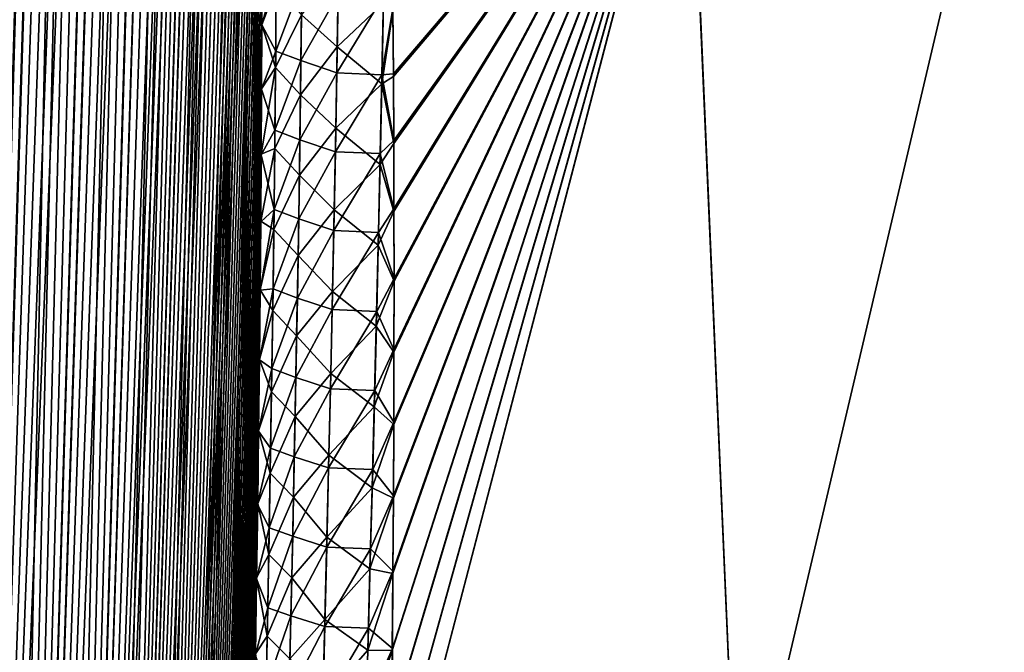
# Model space of a CAD drawing. Header units: metres. Extents: x -109 to 109, y -108 to 40.
# Tile 24 of 216: x -92.56 to -86.67, y -85.4 to -81.62. Entities that reach past the tile are written whole.
import ezdxf

# ---------------------------------------------------------------- set-up
doc = ezdxf.new("R2010")
doc.units = ezdxf.units.M
doc.layers.add('solid_K_24_42_18_000C86_XXX', color=7, linetype='CONTINUOUS')

msp = doc.modelspace()

# ---------------------------------------------------------------- linework, layer by layer
at = {"layer": 'solid_K_24_42_18_000C86_XXX'}
for points in [[(-93.591545, -102.81073, -10.906535), (-92.679085, -68.267998, -10.050425), (-92.528267, -68.388931, -10.34915)], [(-93.591431, -102.810715, 10.906762), (-92.51889, -68.398109, 10.368306), (-92.67025, -68.273499, 10.067431)], [(-93.591545, -102.81073, -10.906535), (-92.528267, -68.388931, -10.34915), (-92.376144, -68.573921, -10.669916)], [(-93.591431, -102.810715, 10.906762), (-93.198311, -102.747047, 11.718625), (-92.51889, -68.398109, 10.368306)], [(-93.198311, -102.747047, 11.718625), (-92.36718, -68.586609, 10.689469), (-92.51889, -68.398109, 10.368306)], [(-93.591545, -102.81073, -10.906535), (-92.376144, -68.573921, -10.669916), (-92.299911, -68.693405, -10.839007)], [(-93.198311, -102.747047, 11.718625), (-92.216957, -68.847137, 11.030178), (-92.36718, -68.586609, 10.689469)], [(-93.591545, -102.81073, -10.906535), (-92.299911, -68.693405, -10.839007), (-92.224533, -68.832336, -11.012405)], [(-93.19838, -102.747063, -11.718479), (-93.591545, -102.81073, -10.906535), (-92.224533, -68.832336, -11.012405)], [(-93.19838, -102.747063, -11.718479), (-92.224533, -68.832336, -11.012405), (-92.150101, -68.990654, -11.190207)], [(-93.198311, -102.747047, 11.718625), (-92.143311, -69.006462, 11.206781), (-92.216957, -68.847137, 11.030178)], [(-93.19838, -102.747063, -11.718479), (-92.150101, -68.990654, -11.190207), (-92.077179, -69.169266, -11.371437)], [(-93.198311, -102.747047, 11.718625), (-92.844063, -102.640434, 12.551116), (-92.143311, -69.006462, 11.206781)], [(-92.844063, -102.640434, 12.551116), (-92.070923, -69.185532, 11.387313), (-92.143311, -69.006462, 11.206781)], [(-93.19838, -102.747063, -11.718479), (-92.077179, -69.169266, -11.371437), (-92.005905, -69.368141, -11.555996)], [(-92.844063, -102.640434, 12.551116), (-92.000267, -69.385178, 11.570947), (-92.070923, -69.185532, 11.387313)], [(-93.19838, -102.747063, -11.718479), (-92.005905, -69.368141, -11.555996), (-91.936523, -69.588257, -11.743578)], [(-92.844063, -102.640434, 12.551116), (-91.931404, -69.605354, 11.757725), (-92.000267, -69.385178, 11.570947)], [(-93.19838, -102.747063, -11.718479), (-91.936523, -69.588257, -11.743578), (-91.869133, -69.829735, -11.934097)], [(-92.844063, -102.640434, 12.551116), (-91.864594, -69.84716, 11.947262), (-91.931404, -69.605354, 11.757725)], [(-92.844093, -102.640442, -12.551044), (-93.19838, -102.747063, -11.718479), (-91.869133, -69.829735, -11.934097)], [(-92.844093, -102.640442, -12.551044), (-91.869133, -69.829735, -11.934097), (-91.803925, -70.093361, -12.12733)], [(-92.844063, -102.640434, 12.551116), (-91.799896, -70.110558, 12.139552), (-91.864594, -69.84716, 11.947262)], [(-92.844093, -102.640442, -12.551044), (-91.803925, -70.093361, -12.12733), (-91.741028, -70.379463, -12.323109)], [(-92.844063, -102.640434, 12.551116), (-92.529518, -102.49028, 13.403612), (-91.799896, -70.110558, 12.139552)], [(-92.529518, -102.49028, 13.403612), (-91.737503, -70.39666, 12.33439), (-91.799896, -70.110558, 12.139552)], [(-92.844093, -102.640442, -12.551044), (-91.741028, -70.379463, -12.323109), (-91.680527, -70.688721, -12.521388)], [(-92.529518, -102.49028, 13.403612), (-91.67746, -70.705429, 12.531752), (-91.737503, -70.39666, 12.33439)], [(-92.844093, -102.640442, -12.551044), (-91.680527, -70.688721, -12.521388), (-91.622559, -71.021805, -12.72204)], [(-92.529518, -102.49028, 13.403612), (-91.619904, -71.03817, 12.731528), (-91.67746, -70.705429, 12.531752)], [(-92.529518, -102.49028, -13.403603), (-92.844093, -102.640442, -12.551044), (-91.622559, -71.021805, -12.72204)], [(-92.529518, -102.49028, -13.403603), (-91.622559, -71.021805, -12.72204), (-91.567177, -71.379196, -12.925053)], [(-92.529518, -102.49028, 13.403612), (-91.564888, -71.394905, 12.933696), (-91.619904, -71.03817, 12.731528)], [(-92.529518, -102.49028, -13.403603), (-91.567177, -71.379196, -12.925053), (-91.514496, -71.76207, -13.130342)], [(-92.529518, -102.49028, 13.403612), (-92.255585, -102.295357, 14.275787), (-91.564888, -71.394905, 12.933696)], [(-92.255585, -102.295357, 14.275787), (-91.51255, -71.777077, 13.13817), (-91.564888, -71.394905, 12.933696)], [(-92.529518, -102.49028, -13.403603), (-91.514496, -71.76207, -13.130342), (-91.464577, -72.170631, -13.337885)], [(-92.255585, -102.295357, 14.275787), (-91.462944, -72.184906, 13.344921), (-91.51255, -71.777077, 13.13817)], [(-92.529518, -102.49028, -13.403603), (-91.464577, -72.170631, -13.337885), (-91.432899, -72.458321, -13.477447)], [(-92.255585, -102.295357, 14.275787), (-91.431442, -72.471695, 13.483983), (-91.462944, -72.184906, 13.344921)], [(-92.529518, -102.49028, -13.403603), (-91.432899, -72.458321, -13.477447), (-91.402504, -72.757851, -13.617982)], [(-92.255585, -102.295357, 14.275787), (-91.401237, -72.771019, 13.623995), (-91.431442, -72.471695, 13.483983)], [(-92.529518, -102.49028, -13.403603), (-91.402504, -72.757851, -13.617982), (-91.373428, -73.069885, -13.759448)], [(-92.255585, -102.295357, 14.275787), (-91.37233, -73.082413, 13.764975), (-91.401237, -72.771019, 13.623995)], [(-92.255585, -102.295349, -14.275813), (-92.529518, -102.49028, -13.403603), (-91.373428, -73.069885, -13.759448)], [(-92.255585, -102.295349, -14.275813), (-91.373428, -73.069885, -13.759448), (-91.345741, -73.395264, -13.901795)], [(-92.255585, -102.295357, 14.275787), (-91.344765, -73.4067, 13.906869), (-91.37233, -73.082413, 13.764975)], [(-92.255585, -102.295349, -14.275813), (-91.345741, -73.395264, -13.901795), (-91.319405, -73.733452, -14.045052)], [(-92.255585, -102.295357, 14.275787), (-92.023575, -102.054451, 15.166787), (-91.344765, -73.4067, 13.906869)], [(-92.023575, -102.054451, 15.166787), (-91.318596, -73.744598, 14.049638), (-91.344765, -73.4067, 13.906869)], [(-92.255585, -102.295349, -14.275813), (-91.319405, -73.733452, -14.045052), (-91.294479, -74.084984, -14.189171)], [(-92.023575, -102.054451, 15.166787), (-91.293793, -74.095497, 14.193313), (-91.318596, -73.744598, 14.049638)], [(-92.255585, -102.295349, -14.275813), (-91.294479, -74.084984, -14.189171), (-91.271019, -74.450935, -14.33407)], [(-92.023575, -102.054451, 15.166787), (-91.270424, -74.460266, 14.337823), (-91.293793, -74.095497, 14.193313)], [(-92.255585, -102.295349, -14.275813), (-91.271019, -74.450935, -14.33407), (-91.249016, -74.83094, -14.47978)], [(-92.023575, -102.054451, 15.166787), (-91.248535, -74.839836, 14.483091), (-91.270424, -74.460266, 14.337823)], [(-92.255585, -102.295349, -14.275813), (-91.249016, -74.83094, -14.47978), (-91.228493, -75.225243, -14.626263)], [(-92.023575, -102.054451, 15.166787), (-91.228111, -75.233551, 14.629175), (-91.248535, -74.839836, 14.483091)], [(-92.023567, -102.054436, -15.166823), (-92.255585, -102.295349, -14.275813), (-91.228493, -75.225243, -14.626263)], [(-92.023567, -102.054436, -15.166823), (-91.228493, -75.225243, -14.626263), (-91.209526, -75.635094, -14.773389)], [(-92.023575, -102.054451, 15.166787), (-91.209198, -75.64222, 14.775979), (-91.228111, -75.233551, 14.629175)], [(-92.023567, -102.054436, -15.166823), (-91.209526, -75.635094, -14.773389), (-91.192123, -76.060555, -14.921158)], [(-92.023575, -102.054451, 15.166787), (-91.834908, -101.766304, 16.07567), (-91.209198, -75.64222, 14.775979)], [(-91.834908, -101.766304, 16.07567), (-91.191872, -76.067032, 14.923372), (-91.209198, -75.64222, 14.775979)], [(-92.023567, -102.054436, -15.166823), (-91.192123, -76.060555, -14.921158), (-91.17627, -76.501389, -15.069578)], [(-91.834908, -101.766304, 16.07567), (-91.176094, -76.507362, 15.07143), (-91.191872, -76.067032, 14.923372)], [(-92.023567, -102.054436, -15.166823), (-91.17627, -76.501389, -15.069578), (-91.165459, -76.842949, -15.181206)], [(-91.834908, -101.766304, 16.07567), (-91.165306, -76.848145, 15.182853), (-91.176094, -76.507362, 15.07143)], [(-92.023567, -102.054436, -15.166823), (-91.165459, -76.842949, -15.181206), (-91.155602, -77.194481, -15.293021)], [(-91.834908, -101.766304, 16.07567), (-91.155464, -77.198647, 15.2945), (-91.165306, -76.848145, 15.182853)], [(-92.023567, -102.054436, -15.166823), (-91.155602, -77.194481, -15.293021), (-91.14666, -77.555305, -15.405124)], [(-91.834908, -101.766304, 16.07567), (-91.146568, -77.559265, 15.406321), (-91.155464, -77.198647, 15.2945)], [(-92.023567, -102.054436, -15.166823), (-91.14666, -77.555305, -15.405124), (-91.138649, -77.925667, -15.517464)], [(-91.834908, -101.766304, 16.07567), (-91.138596, -77.929276, 15.518421), (-91.146568, -77.559265, 15.406321)], [(-92.023567, -102.054436, -15.166823), (-91.138649, -77.925667, -15.517464), (-91.131607, -78.306259, -15.629923)], [(-91.834908, -101.766304, 16.07567), (-91.131569, -78.309158, 15.630713), (-91.138596, -77.929276, 15.518421)], [(-91.8349, -101.766289, -16.075701), (-92.023567, -102.054436, -15.166823), (-91.131607, -78.306259, -15.629923)], [(-91.834908, -101.766304, 16.07567), (-91.125526, -78.699631, 15.743069), (-91.131569, -78.309158, 15.630713)], [(-91.8349, -101.766289, -16.075701), (-91.131607, -78.306259, -15.629923), (-91.12558, -78.697769, -15.742383)], [(-91.834908, -101.766304, 16.07567), (-91.691109, -101.428734, 17.001799), (-91.125526, -78.699631, 15.743069)], [(-91.8349, -101.766289, -16.075701), (-91.12558, -78.697769, -15.742383), (-91.120529, -79.099777, -15.854929)], [(-91.691109, -101.428734, 17.001799), (-91.120506, -79.101295, 15.855385), (-91.125526, -78.699631, 15.743069)], [(-91.8349, -101.766289, -16.075701), (-91.120529, -79.099777, -15.854929), (-91.116447, -79.512077, -15.967579)], [(-91.691109, -101.428734, 17.001799), (-91.116447, -79.513367, 15.967812), (-91.120506, -79.101295, 15.855385)], [(-91.8349, -101.766289, -16.075701), (-91.116447, -79.512077, -15.967579), (-91.113373, -79.935493, -16.080168)], [(-91.691109, -101.428734, 17.001799), (-91.11338, -79.93618, 16.080265), (-91.116447, -79.513367, 15.967812)], [(-91.8349, -101.766289, -16.075701), (-91.113373, -79.935493, -16.080168), (-91.111359, -80.370819, -16.192528)], [(-90.345497, -86.706192, 19.020157), (-88.265182, -86.734787, 20.377903), (-88.563332, -79.883408, 18.687798)], [(-90.340088, -86.260391, 18.935131), (-90.345497, -86.706192, 19.020157), (-88.563332, -79.883408, 18.687798)], [(-90.34549, -86.706215, -19.020164), (-90.340034, -86.255722, -18.934229), (-88.563431, -79.883408, -18.687735)], [(-88.265182, -86.734787, -20.377903), (-90.34549, -86.706215, -19.020164), (-88.563431, -79.883408, -18.687735)], [(-90.335213, -85.822136, 18.849112), (-90.340088, -86.260391, 18.935131), (-88.563332, -79.883408, 18.687798)], [(-90.340034, -86.255722, -18.934229), (-90.335121, -85.81292, -18.847275), (-88.563431, -79.883408, -18.687735)], [(-90.330963, -85.391685, 18.762177), (-90.335213, -85.822136, 18.849112), (-88.563332, -79.883408, 18.687798)], [(-90.335121, -85.81292, -18.847275), (-90.330849, -85.378067, -18.759384), (-88.563431, -79.883408, -18.687735)], [(-90.327286, -84.93177, 18.666391), (-90.330963, -85.391685, 18.762177), (-88.563332, -79.883408, 18.687798)], [(-90.330849, -85.378067, -18.759384), (-90.327179, -84.917702, -18.663418), (-88.563431, -79.883408, -18.687735)], [(-90.324623, -81.944321, -17.969463), (-90.327583, -81.553368, -17.867926), (-88.563431, -79.883408, -18.687735)], [(-90.327438, -81.570717, 17.872478), (-90.324516, -81.961281, 17.973806), (-88.563332, -79.883408, 18.687798)], [(-90.324524, -84.481514, 18.5697), (-90.327286, -84.93177, 18.666391), (-88.563332, -79.883408, 18.687798)], [(-90.327179, -84.917702, -18.663418), (-90.32444, -84.46701, -18.566542), (-88.563431, -79.883408, -18.687735)], [(-90.322487, -82.343414, -18.070517), (-90.324623, -81.944321, -17.969463), (-88.563431, -79.883408, -18.687735)], [(-90.322609, -84.040398, 18.47216), (-90.324524, -84.481514, 18.5697), (-88.563332, -79.883408, 18.687798)], [(-90.324516, -81.961281, 17.973806), (-90.322426, -82.359993, 18.074654), (-88.563332, -79.883408, 18.687798)], [(-90.32444, -84.46701, -18.566542), (-90.322556, -84.025459, -18.468813), (-88.563431, -79.883408, -18.687735)], [(-90.321457, -83.607903, 18.373827), (-90.322609, -84.040398, 18.47216), (-88.563332, -79.883408, 18.687798)], [(-90.322556, -84.025459, -18.468813), (-90.321426, -83.592545, -18.370287), (-88.563431, -79.883408, -18.687735)], [(-90.321259, -82.751099, -18.171047), (-90.322487, -82.343414, -18.070517), (-88.563431, -79.883408, -18.687735)], [(-90.322426, -82.359993, 18.074654), (-90.321228, -82.767273, 18.174982), (-88.563332, -79.883408, 18.687798)], [(-90.320984, -83.183517, 18.274744), (-90.321457, -83.607903, 18.373827), (-88.563332, -79.883408, 18.687798)], [(-90.321426, -83.592545, -18.370287), (-90.320984, -83.16774, -18.271009), (-88.563431, -79.883408, -18.687735)], [(-90.320984, -83.16774, -18.271009), (-90.321259, -82.751099, -18.171047), (-88.563431, -79.883408, -18.687735)], [(-90.321228, -82.767273, 18.174982), (-90.320984, -83.183517, 18.274744), (-88.563332, -79.883408, 18.687798)], [(-88.265182, -86.734787, -20.377903), (-88.563431, -79.883408, -18.687735), (-86.652504, -79.883408, -19.791019)], [(-88.265182, -86.734787, 20.377903), (-86.652458, -79.883408, 19.791046), (-88.563332, -79.883408, 18.687798)], [(-86.049187, -86.7062, -21.500633), (-88.265182, -86.734787, -20.377903), (-86.652504, -79.883408, -19.791019)], [(-88.265182, -86.734787, 20.377903), (-86.049187, -86.7062, 21.500633), (-86.652458, -79.883408, 19.791046)], [(-91.691109, -101.428734, 17.001799), (-91.111343, -80.37056, 16.192568), (-91.11338, -79.93618, 16.080265)], [(-91.8349, -101.766289, -16.075701), (-91.111359, -80.370819, -16.192528), (-91.110397, -80.818108, -16.304655)], [(-91.691109, -101.428734, 17.001799), (-91.11039, -80.817314, 16.304554), (-91.111343, -80.37056, 16.192568)], [(-91.8349, -101.766289, -16.075701), (-91.110397, -80.818108, -16.304655), (-91.110435, -81.276611, -16.416706)], [(-91.691109, -101.428734, 17.001799), (-91.110443, -81.275711, 16.416389), (-91.11039, -80.817314, 16.304554)], [(-91.8349, -101.766289, -16.075701), (-91.110435, -81.276611, -16.416706), (-91.111206, -81.652077, -16.506147)], [(-91.691109, -101.428734, 17.001799), (-91.111221, -81.650833, 16.505735), (-91.110443, -81.275711, 16.416389)], [(-91.025635, -81.425003, 16.833797), (-91.110443, -81.275711, 16.416389), (-91.111221, -81.650833, 16.505735)], [(-91.024879, -81.336174, -16.813101), (-91.111206, -81.652077, -16.506147), (-91.110435, -81.276611, -16.416706)], [(-91.028381, -81.80864, -16.924576), (-91.111206, -81.652077, -16.506147), (-91.024879, -81.336174, -16.813101)], [(-91.028381, -81.80864, -16.924576), (-91.024879, -81.336174, -16.813101), (-90.8713, -81.394356, -17.186258)], [(-90.653168, -81.296158, 17.484798), (-90.873795, -81.591324, 17.232656), (-90.660736, -81.7827, 17.600899)], [(-90.653168, -81.296158, 17.484798), (-90.660736, -81.7827, 17.600899), (-90.384697, -81.522575, 17.814129)], [(-91.028381, -81.80864, -16.924576), (-90.8713, -81.394356, -17.186258), (-90.876968, -81.865929, -17.29744)], [(-90.876968, -81.865929, -17.29744), (-90.8713, -81.394356, -17.186258), (-90.655518, -81.469185, -17.526794)], [(-91.025635, -81.425003, 16.833797), (-91.111221, -81.650833, 16.505735), (-91.029396, -81.907463, 16.946951)], [(-91.025635, -81.425003, 16.833797), (-91.029396, -81.907463, 16.946951), (-90.873795, -81.591324, 17.232656)], [(-90.876968, -81.865929, -17.29744), (-90.655518, -81.469185, -17.526794), (-90.663101, -81.939445, -17.637871)], [(-90.663101, -81.939445, -17.637871), (-90.655518, -81.469185, -17.526794), (-90.383789, -81.479279, -17.803753)], [(-90.663101, -81.939445, -17.637871), (-90.383789, -81.479279, -17.803753), (-90.392891, -81.94973, -17.91589)], [(-90.660736, -81.7827, 17.600899), (-90.394112, -82.004044, 17.928528), (-90.384697, -81.522575, 17.814129)], [(-90.384697, -81.522575, 17.814129), (-90.394112, -82.004044, 17.928528), (-90.327438, -81.570717, 17.872478)], [(-90.392891, -81.94973, -17.91589), (-90.383789, -81.479279, -17.803753), (-90.327583, -81.553368, -17.867926)], [(-90.394112, -82.004044, 17.928528), (-90.324516, -81.961281, 17.973806), (-90.327438, -81.570717, 17.872478)], [(-90.392891, -81.94973, -17.91589), (-90.327583, -81.553368, -17.867926), (-90.324623, -81.944321, -17.969463)], [(-91.029396, -81.907463, 16.946951), (-90.879929, -82.070229, 17.344149), (-90.873795, -81.591324, 17.232656)], [(-90.660736, -81.7827, 17.600899), (-90.873795, -81.591324, 17.232656), (-90.879929, -82.070229, 17.344149)], [(-91.8349, -101.766289, -16.075701), (-91.111206, -81.652077, -16.506147), (-91.112679, -82.035759, -16.595282)], [(-91.691109, -101.428734, 17.001799), (-91.112679, -82.033943, 16.594837), (-91.111221, -81.650833, 16.505735)], [(-91.029396, -81.907463, 16.946951), (-91.111221, -81.650833, 16.505735), (-91.112679, -82.033943, 16.594837)], [(-91.028381, -81.80864, -16.924576), (-91.112679, -82.035759, -16.595282), (-91.111206, -81.652077, -16.506147)], [(-91.032799, -82.281868, -17.03297), (-91.112679, -82.035759, -16.595282), (-91.028381, -81.80864, -16.924576)], [(-91.032799, -82.281868, -17.03297), (-91.028381, -81.80864, -16.924576), (-90.876968, -81.865929, -17.29744)], [(-90.660736, -81.7827, 17.600899), (-90.879929, -82.070229, 17.344149), (-90.669151, -82.269882, 17.713667)], [(-90.660736, -81.7827, 17.600899), (-90.669151, -82.269882, 17.713667), (-90.394112, -82.004044, 17.928528)], [(-91.032799, -82.281868, -17.03297), (-90.876968, -81.865929, -17.29744), (-90.883476, -82.338181, -17.40554)], [(-90.883476, -82.338181, -17.40554), (-90.876968, -81.865929, -17.29744), (-90.663101, -81.939445, -17.637871)], [(-91.029396, -81.907463, 16.946951), (-91.112679, -82.033943, 16.594837), (-91.11483, -82.425545, 16.683571)], [(-91.029396, -81.907463, 16.946951), (-91.11483, -82.425545, 16.683571), (-91.034103, -82.390709, 17.05691)], [(-91.029396, -81.907463, 16.946951), (-91.034103, -82.390709, 17.05691), (-90.879929, -82.070229, 17.344149)], [(-90.883476, -82.338181, -17.40554), (-90.663101, -81.939445, -17.637871), (-90.671463, -82.410301, -17.745865)], [(-90.671463, -82.410301, -17.745865), (-90.663101, -81.939445, -17.637871), (-90.392891, -81.94973, -17.91589)], [(-90.671463, -82.410301, -17.745865), (-90.392891, -81.94973, -17.91589), (-90.402725, -82.420723, -18.024899)], [(-90.402725, -82.420723, -18.024899), (-90.392891, -81.94973, -17.91589), (-90.322487, -82.343414, -18.070517)], [(-90.394112, -82.004044, 17.928528), (-90.322426, -82.359993, 18.074654), (-90.324516, -81.961281, 17.973806)], [(-90.392891, -81.94973, -17.91589), (-90.324623, -81.944321, -17.969463), (-90.322487, -82.343414, -18.070517)], [(-91.691109, -101.428719, -17.001829), (-91.8349, -101.766289, -16.075701), (-91.112679, -82.035759, -16.595282)], [(-91.691109, -101.428734, 17.001799), (-91.11483, -82.425545, 16.683571), (-91.112679, -82.033943, 16.594837)], [(-91.691109, -101.428719, -17.001829), (-91.112679, -82.035759, -16.595282), (-91.114868, -82.428131, -16.683987)], [(-91.032799, -82.281868, -17.03297), (-91.114868, -82.428131, -16.683987), (-91.112679, -82.035759, -16.595282)], [(-90.669151, -82.269882, 17.713667), (-90.404282, -82.486076, 18.039656), (-90.394112, -82.004044, 17.928528)], [(-90.394112, -82.004044, 17.928528), (-90.404282, -82.486076, 18.039656), (-90.322426, -82.359993, 18.074654)], [(-91.034103, -82.390709, 17.05691), (-90.886902, -82.54982, 17.452494), (-90.879929, -82.070229, 17.344149)], [(-90.669151, -82.269882, 17.713667), (-90.879929, -82.070229, 17.344149), (-90.886902, -82.54982, 17.452494)], [(-91.038071, -82.755821, -17.138355), (-91.114868, -82.428131, -16.683987), (-91.032799, -82.281868, -17.03297)], [(-91.038071, -82.755821, -17.138355), (-91.032799, -82.281868, -17.03297), (-90.883476, -82.338181, -17.40554)], [(-90.669151, -82.269882, 17.713667), (-90.886902, -82.54982, 17.452494), (-90.67836, -82.75769, 17.823179)], [(-90.669151, -82.269882, 17.713667), (-90.67836, -82.75769, 17.823179), (-90.404282, -82.486076, 18.039656)], [(-91.038071, -82.755821, -17.138355), (-90.883476, -82.338181, -17.40554), (-90.890778, -82.811066, -17.51063)], [(-90.890778, -82.811066, -17.51063), (-90.883476, -82.338181, -17.40554), (-90.671463, -82.410301, -17.745865)], [(-90.402725, -82.420723, -18.024899), (-90.322487, -82.343414, -18.070517), (-90.321259, -82.751099, -18.171047)], [(-91.034103, -82.390709, 17.05691), (-91.11483, -82.425545, 16.683571), (-91.117706, -82.826065, 16.771826)], [(-91.034103, -82.390709, 17.05691), (-91.117706, -82.826065, 16.771826), (-91.039696, -82.874702, 17.163742)], [(-91.034103, -82.390709, 17.05691), (-91.039696, -82.874702, 17.163742), (-90.886902, -82.54982, 17.452494)], [(-90.404282, -82.486076, 18.039656), (-90.321228, -82.767273, 18.174982), (-90.322426, -82.359993, 18.074654)], [(-91.691109, -101.428734, 17.001799), (-91.593956, -101.039337, 17.944174), (-91.11483, -82.425545, 16.683571)], [(-91.691109, -101.428719, -17.001829), (-91.114868, -82.428131, -16.683987), (-91.117744, -82.828911, -16.772346)], [(-91.593956, -101.039337, 17.944174), (-91.117706, -82.826065, 16.771826), (-91.11483, -82.425545, 16.683571)], [(-91.038071, -82.755821, -17.138355), (-91.117744, -82.828911, -16.772346), (-91.114868, -82.428131, -16.683987)], [(-90.890778, -82.811066, -17.51063), (-90.671463, -82.410301, -17.745865), (-90.680542, -82.881729, -17.850842)], [(-90.680542, -82.881729, -17.850842), (-90.671463, -82.410301, -17.745865), (-90.402725, -82.420723, -18.024899)], [(-90.680542, -82.881729, -17.850842), (-90.402725, -82.420723, -18.024899), (-90.413231, -82.892235, -18.130852)], [(-90.413231, -82.892235, -18.130852), (-90.402725, -82.420723, -18.024899), (-90.321259, -82.751099, -18.171047)], [(-90.67836, -82.75769, 17.823179), (-90.415154, -82.968643, 18.147591), (-90.404282, -82.486076, 18.039656)], [(-90.404282, -82.486076, 18.039656), (-90.415154, -82.968643, 18.147591), (-90.321228, -82.767273, 18.174982)], [(-91.039696, -82.874702, 17.163742), (-90.894653, -83.03006, 17.557762), (-90.886902, -82.54982, 17.452494)], [(-90.67836, -82.75769, 17.823179), (-90.886902, -82.54982, 17.452494), (-90.894653, -83.03006, 17.557762)], [(-91.038071, -82.755821, -17.138355), (-91.121269, -83.237595, -16.860491), (-91.117744, -82.828911, -16.772346)], [(-91.044151, -83.230453, -17.240793), (-91.121269, -83.237595, -16.860491), (-91.038071, -82.755821, -17.138355)], [(-91.044151, -83.230453, -17.240793), (-91.038071, -82.755821, -17.138355), (-90.890778, -82.811066, -17.51063)], [(-90.67836, -82.75769, 17.823179), (-90.894653, -83.03006, 17.557762), (-90.688293, -83.246086, 17.929508)], [(-90.67836, -82.75769, 17.823179), (-90.688293, -83.246086, 17.929508), (-90.415154, -82.968643, 18.147591)], [(-90.413231, -82.892235, -18.130852), (-90.321259, -82.751099, -18.171047), (-90.320984, -83.16774, -18.271009)], [(-91.044151, -83.230453, -17.240793), (-90.890778, -82.811066, -17.51063), (-90.898804, -83.284569, -17.61277)], [(-90.898804, -83.284569, -17.61277), (-90.890778, -82.811066, -17.51063), (-90.680542, -82.881729, -17.850842)], [(-90.415154, -82.968643, 18.147591), (-90.320984, -83.183517, 18.274744), (-90.321228, -82.767273, 18.174982)], [(-91.691109, -101.428719, -17.001829), (-91.117744, -82.828911, -16.772346), (-91.121269, -83.237595, -16.860491)], [(-91.593956, -101.039337, 17.944174), (-91.121254, -83.234756, 16.859808), (-91.117706, -82.826065, 16.771826)], [(-91.039696, -82.874702, 17.163742), (-91.117706, -82.826065, 16.771826), (-91.121254, -83.234756, 16.859808)], [(-91.039696, -82.874702, 17.163742), (-91.121254, -83.234756, 16.859808), (-91.046112, -83.359398, 17.267519)], [(-91.039696, -82.874702, 17.163742), (-91.046112, -83.359398, 17.267519), (-90.894653, -83.03006, 17.557762)], [(-90.898804, -83.284569, -17.61277), (-90.680542, -82.881729, -17.850842), (-90.690285, -83.353699, -17.952868)], [(-90.690285, -83.353699, -17.952868), (-90.680542, -82.881729, -17.850842), (-90.413231, -82.892235, -18.130852)], [(-90.690285, -83.353699, -17.952868), (-90.413231, -82.892235, -18.130852), (-90.42437, -83.364243, -18.233814)], [(-90.42437, -83.364243, -18.233814), (-90.413231, -82.892235, -18.130852), (-90.320984, -83.16774, -18.271009)], [(-90.688293, -83.246086, 17.929508), (-90.426674, -83.451729, 18.252407), (-90.415154, -82.968643, 18.147591)], [(-90.415154, -82.968643, 18.147591), (-90.426674, -83.451729, 18.252407), (-90.320984, -83.183517, 18.274744)], [(-91.046112, -83.359398, 17.267519), (-90.903137, -83.510918, 17.660025), (-90.894653, -83.03006, 17.557762)], [(-90.688293, -83.246086, 17.929508), (-90.894653, -83.03006, 17.557762), (-90.903137, -83.510918, 17.660025)], [(-90.42437, -83.364243, -18.233814), (-90.320984, -83.16774, -18.271009), (-90.321426, -83.592545, -18.370287)], [(-91.044151, -83.230453, -17.240793), (-91.125481, -83.654716, -16.948257), (-91.121269, -83.237595, -16.860491)], [(-91.05098, -83.705742, -17.340342), (-91.125481, -83.654716, -16.948257), (-91.044151, -83.230453, -17.240793)], [(-91.05098, -83.705742, -17.340342), (-91.044151, -83.230453, -17.240793), (-90.898804, -83.284569, -17.61277)], [(-90.426674, -83.451729, 18.252407), (-90.321457, -83.607903, 18.373827), (-90.320984, -83.183517, 18.274744)], [(-91.691109, -101.428719, -17.001829), (-91.121269, -83.237595, -16.860491), (-91.125481, -83.654716, -16.948257)], [(-91.593956, -101.039337, 17.944174), (-91.125458, -83.651665, 16.947495), (-91.121254, -83.234756, 16.859808)], [(-91.046112, -83.359398, 17.267519), (-91.121254, -83.234756, 16.859808), (-91.125458, -83.651665, 16.947495)], [(-91.05098, -83.705742, -17.340342), (-90.898804, -83.284569, -17.61277), (-90.907509, -83.758652, -17.712023)], [(-90.907509, -83.758652, -17.712023), (-90.898804, -83.284569, -17.61277), (-90.690285, -83.353699, -17.952868)], [(-90.688293, -83.246086, 17.929508), (-90.903137, -83.510918, 17.660025), (-90.698898, -83.735046, 18.032732)], [(-90.688293, -83.246086, 17.929508), (-90.698898, -83.735046, 18.032732), (-90.426674, -83.451729, 18.252407)], [(-91.046112, -83.359398, 17.267519), (-91.125458, -83.651665, 16.947495), (-91.053291, -83.844765, 17.368305)], [(-91.046112, -83.359398, 17.267519), (-91.053291, -83.844765, 17.368305), (-90.903137, -83.510918, 17.660025)], [(-90.907509, -83.758652, -17.712023), (-90.690285, -83.353699, -17.952868), (-90.700645, -83.826187, -18.052006)], [(-90.700645, -83.826187, -18.052006), (-90.690285, -83.353699, -17.952868), (-90.42437, -83.364243, -18.233814)], [(-90.700645, -83.826187, -18.052006), (-90.42437, -83.364243, -18.233814), (-90.436081, -83.836723, -18.333855)], [(-90.436081, -83.836723, -18.333855), (-90.42437, -83.364243, -18.233814), (-90.321426, -83.592545, -18.370287)], [(-90.698898, -83.735046, 18.032732), (-90.438782, -83.935303, 18.354181), (-90.426674, -83.451729, 18.252407)], [(-90.426674, -83.451729, 18.252407), (-90.438782, -83.935303, 18.354181), (-90.321457, -83.607903, 18.373827)], [(-91.053291, -83.844765, 17.368305), (-90.9123, -83.992348, 17.759348), (-90.903137, -83.510918, 17.660025)], [(-90.698898, -83.735046, 18.032732), (-90.903137, -83.510918, 17.660025), (-90.9123, -83.992348, 17.759348)], [(-90.438782, -83.935303, 18.354181), (-90.322609, -84.040398, 18.47216), (-90.321457, -83.607903, 18.373827)], [(-90.436081, -83.836723, -18.333855), (-90.321426, -83.592545, -18.370287), (-90.322556, -84.025459, -18.468813)], [(-91.691109, -101.428719, -17.001829), (-91.125481, -83.654716, -16.948257), (-91.130394, -84.080841, -17.035482)], [(-91.593956, -101.039337, 17.944174), (-91.130356, -84.077362, 17.034716), (-91.125458, -83.651665, 16.947495)], [(-91.05098, -83.705742, -17.340342), (-91.130394, -84.080841, -17.035482), (-91.125481, -83.654716, -16.948257)], [(-91.053291, -83.844765, 17.368305), (-91.125458, -83.651665, 16.947495), (-91.130356, -84.077362, 17.034716)], [(-91.05851, -84.181641, -17.437063), (-91.130394, -84.080841, -17.035482), (-91.05098, -83.705742, -17.340342)], [(-91.05851, -84.181641, -17.437063), (-91.05098, -83.705742, -17.340342), (-90.907509, -83.758652, -17.712023)], [(-91.05851, -84.181641, -17.437063), (-90.907509, -83.758652, -17.712023), (-90.916847, -84.233292, -17.808453)], [(-90.916847, -84.233292, -17.808453), (-90.907509, -83.758652, -17.712023), (-90.700645, -83.826187, -18.052006)], [(-90.698898, -83.735046, 18.032732), (-90.9123, -83.992348, 17.759348), (-90.710121, -84.224541, 18.132923)], [(-90.698898, -83.735046, 18.032732), (-90.710121, -84.224541, 18.132923), (-90.438782, -83.935303, 18.354181)], [(-91.053291, -83.844765, 17.368305), (-91.130356, -84.077362, 17.034716), (-91.06118, -84.330757, 17.466167)], [(-91.053291, -83.844765, 17.368305), (-91.06118, -84.330757, 17.466167), (-90.9123, -83.992348, 17.759348)], [(-90.916847, -84.233292, -17.808453), (-90.700645, -83.826187, -18.052006), (-90.711578, -84.299179, -18.148323)], [(-90.711578, -84.299179, -18.148323), (-90.700645, -83.826187, -18.052006), (-90.436081, -83.836723, -18.333855)], [(-90.711578, -84.299179, -18.148323), (-90.436081, -83.836723, -18.333855), (-90.448311, -84.309654, -18.431038)], [(-90.448311, -84.309654, -18.431038), (-90.436081, -83.836723, -18.333855), (-90.322556, -84.025459, -18.468813)], [(-90.710121, -84.224541, 18.132923), (-90.451431, -84.41935, 18.452978), (-90.438782, -83.935303, 18.354181)], [(-90.438782, -83.935303, 18.354181), (-90.451431, -84.41935, 18.452978), (-90.322609, -84.040398, 18.47216)], [(-91.06118, -84.330757, 17.466167), (-90.922081, -84.474342, 17.855795), (-90.9123, -83.992348, 17.759348)], [(-90.710121, -84.224541, 18.132923), (-90.9123, -83.992348, 17.759348), (-90.922081, -84.474342, 17.855795)], [(-90.451431, -84.41935, 18.452978), (-90.324524, -84.481514, 18.5697), (-90.322609, -84.040398, 18.47216)], [(-90.448311, -84.309654, -18.431038), (-90.322556, -84.025459, -18.468813), (-90.32444, -84.46701, -18.566542)], [(-91.691109, -101.428719, -17.001829), (-91.130394, -84.080841, -17.035482), (-91.136032, -84.516533, -17.122004)], [(-91.593956, -101.039337, 17.944174), (-91.135971, -84.512413, 17.121298), (-91.130356, -84.077362, 17.034716)], [(-91.05851, -84.181641, -17.437063), (-91.136032, -84.516533, -17.122004), (-91.130394, -84.080841, -17.035482)], [(-91.06118, -84.330757, 17.466167), (-91.130356, -84.077362, 17.034716), (-91.135971, -84.512413, 17.121298)], [(-91.066689, -84.658127, -17.531017), (-91.136032, -84.516533, -17.122004), (-91.05851, -84.181641, -17.437063)], [(-91.066689, -84.658127, -17.531017), (-91.05851, -84.181641, -17.437063), (-90.916847, -84.233292, -17.808453)], [(-90.710121, -84.224541, 18.132923), (-90.922081, -84.474342, 17.855795), (-90.721916, -84.714546, 18.230137)], [(-90.710121, -84.224541, 18.132923), (-90.721916, -84.714546, 18.230137), (-90.451431, -84.41935, 18.452978)], [(-91.066689, -84.658127, -17.531017), (-90.916847, -84.233292, -17.808453), (-90.926765, -84.70845, -17.902115)], [(-90.926765, -84.70845, -17.902115), (-90.916847, -84.233292, -17.808453), (-90.711578, -84.299179, -18.148323)], [(-91.06118, -84.330757, 17.466167), (-91.135971, -84.512413, 17.121298), (-91.069725, -84.817352, 17.561161)], [(-91.06118, -84.330757, 17.466167), (-91.069725, -84.817352, 17.561161), (-90.922081, -84.474342, 17.855795)], [(-90.926765, -84.70845, -17.902115), (-90.711578, -84.299179, -18.148323), (-90.72303, -84.772636, -18.241873)], [(-90.72303, -84.772636, -18.241873), (-90.711578, -84.299179, -18.148323), (-90.448311, -84.309654, -18.431038)], [(-90.72303, -84.772636, -18.241873), (-90.448311, -84.309654, -18.431038), (-90.461037, -84.783028, -18.525419)], [(-90.461037, -84.783028, -18.525419), (-90.448311, -84.309654, -18.431038), (-90.32444, -84.46701, -18.566542)], [(-90.721916, -84.714546, 18.230137), (-90.464584, -84.903847, 18.548847), (-90.451431, -84.41935, 18.452978)], [(-90.451431, -84.41935, 18.452978), (-90.464584, -84.903847, 18.548847), (-90.324524, -84.481514, 18.5697)], [(-90.461037, -84.783028, -18.525419), (-90.32444, -84.46701, -18.566542), (-90.327179, -84.917702, -18.663418)], [(-91.691109, -101.428719, -17.001829), (-91.136032, -84.516533, -17.122004), (-91.142403, -84.961952, -17.207771)], [(-91.593956, -101.039337, 17.944174), (-91.142319, -84.957397, 17.207073), (-91.135971, -84.512413, 17.121298)], [(-91.066689, -84.658127, -17.531017), (-91.142403, -84.961952, -17.207771), (-91.136032, -84.516533, -17.122004)], [(-91.069725, -84.817352, 17.561161), (-91.135971, -84.512413, 17.121298), (-91.142319, -84.957397, 17.207073)], [(-91.069725, -84.817352, 17.561161), (-90.932442, -84.956871, 17.949413), (-90.922081, -84.474342, 17.855795)], [(-90.721916, -84.714546, 18.230137), (-90.922081, -84.474342, 17.855795), (-90.932442, -84.956871, 17.949413)], [(-90.464584, -84.903847, 18.548847), (-90.327286, -84.93177, 18.666391), (-90.324524, -84.481514, 18.5697)], [(-91.07547, -85.135178, -17.622252), (-91.142403, -84.961952, -17.207771), (-91.066689, -84.658127, -17.531017)], [(-91.07547, -85.135178, -17.622252), (-91.066689, -84.658127, -17.531017), (-90.926765, -84.70845, -17.902115)], [(-91.07547, -85.135178, -17.622252), (-90.926765, -84.70845, -17.902115), (-90.937225, -85.18412, -17.993059)], [(-90.937225, -85.18412, -17.993059), (-90.926765, -84.70845, -17.902115), (-90.72303, -84.772636, -18.241873)], [(-90.721916, -84.714546, 18.230137), (-90.932442, -84.956871, 17.949413), (-90.73423, -85.205048, 18.324427)], [(-90.721916, -84.714546, 18.230137), (-90.73423, -85.205048, 18.324427), (-90.464584, -84.903847, 18.548847)], [(-91.069725, -84.817352, 17.561161), (-91.142319, -84.957397, 17.207073), (-91.078896, -85.304527, 17.653328)], [(-91.069725, -84.817352, 17.561161), (-91.078896, -85.304527, 17.653328), (-90.932442, -84.956871, 17.949413)], [(-90.937225, -85.18412, -17.993059), (-90.72303, -84.772636, -18.241873), (-90.73497, -85.246559, -18.332701)], [(-90.73497, -85.246559, -18.332701), (-90.72303, -84.772636, -18.241873), (-90.461037, -84.783028, -18.525419)], [(-90.73497, -85.246559, -18.332701), (-90.461037, -84.783028, -18.525419), (-90.474197, -85.256813, -18.617046)], [(-90.474197, -85.256813, -18.617046), (-90.461037, -84.783028, -18.525419), (-90.327179, -84.917702, -18.663418)], [(-90.73423, -85.205048, 18.324427), (-90.478188, -85.388779, 18.641844), (-90.464584, -84.903847, 18.548847)], [(-90.464584, -84.903847, 18.548847), (-90.478188, -85.388779, 18.641844), (-90.327286, -84.93177, 18.666391)], [(-90.478188, -85.388779, 18.641844), (-90.330963, -85.391685, 18.762177), (-90.327286, -84.93177, 18.666391)], [(-90.474197, -85.256813, -18.617046), (-90.327179, -84.917702, -18.663418), (-90.330849, -85.378067, -18.759384)], [(-91.691109, -101.428719, -17.001829), (-91.142403, -84.961952, -17.207771), (-91.149429, -85.416138, -17.293095)], [(-91.593956, -101.039337, 17.944174), (-91.149361, -85.411736, 17.292233), (-91.142319, -84.957397, 17.207073)], [(-91.07547, -85.135178, -17.622252), (-91.149429, -85.416138, -17.293095), (-91.142403, -84.961952, -17.207771)], [(-91.078896, -85.304527, 17.653328), (-91.142319, -84.957397, 17.207073), (-91.149361, -85.411736, 17.292233)], [(-91.078896, -85.304527, 17.653328), (-90.943336, -85.439903, 18.040251), (-90.932442, -84.956871, 17.949413)], [(-90.73423, -85.205048, 18.324427), (-90.932442, -84.956871, 17.949413), (-90.943336, -85.439903, 18.040251)], [(-91.084816, -85.612762, -17.710804), (-91.149429, -85.416138, -17.293095), (-91.07547, -85.135178, -17.622252)], [(-91.084816, -85.612762, -17.710804), (-91.07547, -85.135178, -17.622252), (-90.937225, -85.18412, -17.993059)], [(-91.084816, -85.612762, -17.710804), (-90.937225, -85.18412, -17.993059), (-90.948189, -85.660271, -18.081326)], [(-90.948189, -85.660271, -18.081326), (-90.937225, -85.18412, -17.993059), (-90.73497, -85.246559, -18.332701)], [(-90.73423, -85.205048, 18.324427), (-90.943336, -85.439903, 18.040251), (-90.747032, -85.696014, 18.415844)], [(-90.73423, -85.205048, 18.324427), (-90.747032, -85.696014, 18.415844), (-90.478188, -85.388779, 18.641844)], [(-90.948189, -85.660271, -18.081326), (-90.73497, -85.246559, -18.332701), (-90.74736, -85.720917, -18.420851)], [(-90.74736, -85.720917, -18.420851), (-90.73497, -85.246559, -18.332701), (-90.474197, -85.256813, -18.617046)], [(-90.74736, -85.720917, -18.420851), (-90.474197, -85.256813, -18.617046), (-90.48777, -85.73101, -18.705965)], [(-90.48777, -85.73101, -18.705965), (-90.474197, -85.256813, -18.617046), (-90.330849, -85.378067, -18.759384)], [(-91.078896, -85.304527, 17.653328), (-91.149361, -85.411736, 17.292233), (-91.088646, -85.792244, 17.74272)], [(-91.078896, -85.304527, 17.653328), (-91.088646, -85.792244, 17.74272), (-90.943336, -85.439903, 18.040251)], [(-90.747032, -85.696014, 18.415844), (-90.492218, -85.87413, 18.732018), (-90.478188, -85.388779, 18.641844)], [(-90.478188, -85.388779, 18.641844), (-90.492218, -85.87413, 18.732018), (-90.330963, -85.391685, 18.762177)], [(-90.492218, -85.87413, 18.732018), (-90.335213, -85.822136, 18.849112), (-90.330963, -85.391685, 18.762177)], [(-90.48777, -85.73101, -18.705965), (-90.330849, -85.378067, -18.759384), (-90.335121, -85.81292, -18.847275)]]:
    msp.add_3dface(points, dxfattribs=at)

doc.saveas('drawing.dxf')
